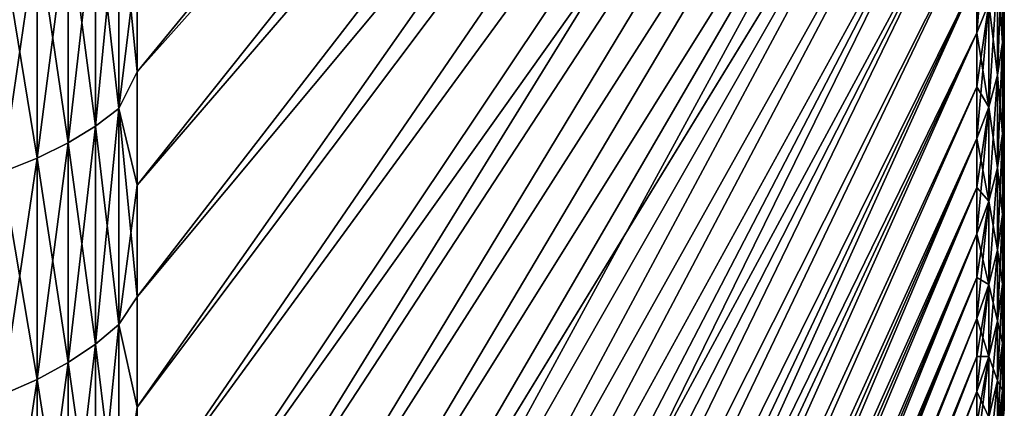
# Model space of a CAD drawing. Header units: metres. Extents: x -61 to 49, y -32 to 32.
# Tile 9 of 256: x -56.07 to -50, y -14.85 to -12.45. Entities that reach past the tile are written whole.
import ezdxf

# ---------------------------------------------------------------- set-up
doc = ezdxf.new("R2010")
doc.units = ezdxf.units.M
doc.layers.add('solid_K_27_40_10_000Y34', color=7, linetype='CONTINUOUS')

msp = doc.modelspace()

# ---------------------------------------------------------------- linework, layer by layer
at = {"layer": 'solid_K_27_40_10_000Y34'}
for points in [[(-55.347095, -12.771492, 27.286619), (-50.168861, -6.970326, 14.291255), (-50.168861, -6.467319, 14.525811)], [(-55.347095, -12.064687, 27.606411), (-55.347095, -12.771492, 27.286619), (-50.168861, -6.467319, 14.525811)], [(-55.347095, -12.771493, -27.286619), (-50.168861, -6.467327, -14.525808), (-50.168861, -6.970334, -14.291251)], [(-55.347095, -12.771493, -27.286619), (-55.347095, -12.064689, -27.606409), (-50.168861, -6.467327, -14.525808)], [(-55.347095, -13.469829, 26.948734), (-50.168861, -7.464839, 14.039288), (-50.168861, -6.970326, 14.291255)], [(-55.347095, -12.771492, 27.286619), (-55.347095, -13.469829, 26.948734), (-50.168861, -6.970326, 14.291255)], [(-55.347095, -13.46983, -26.948734), (-50.168861, -6.970334, -14.291251), (-50.168861, -7.464847, -14.039283)], [(-55.347095, -13.46983, -26.948734), (-55.347095, -12.771493, -27.286619), (-50.168861, -6.970334, -14.291251)], [(-55.347095, -14.839257, 26.219593), (-50.168861, -7.950256, 13.770216), (-50.168861, -7.464839, 14.039288)], [(-55.347095, -14.159237, 26.592979), (-55.347095, -14.839257, 26.219593), (-50.168861, -7.464839, 14.039288)], [(-55.347095, -13.469829, 26.948734), (-55.347095, -14.159237, 26.592979), (-50.168861, -7.464839, 14.039288)], [(-55.347095, -14.159238, -26.592979), (-50.168861, -7.464847, -14.039283), (-50.168861, -7.950265, -13.77021)], [(-55.347095, -14.159238, -26.592979), (-55.347095, -13.46983, -26.948734), (-50.168861, -7.464847, -14.039283)], [(-55.347095, -15.509439, 25.828819), (-50.168861, -8.425986, 13.484367), (-50.168861, -7.950256, 13.770216)], [(-55.347095, -14.839257, 26.219593), (-55.347095, -15.509439, 25.828819), (-50.168861, -7.950256, 13.770216)], [(-55.347095, -15.50944, -25.828817), (-50.168861, -7.950265, -13.77021), (-50.168861, -8.425996, -13.484362)], [(-55.347095, -14.839258, -26.219591), (-55.347095, -14.159238, -26.592979), (-50.168861, -7.950265, -13.77021)], [(-55.347095, -15.50944, -25.828817), (-55.347095, -14.839258, -26.219591), (-50.168861, -7.950265, -13.77021)], [(-55.347095, -16.818512, 24.996164), (-50.168861, -8.89145, 13.182092), (-50.168861, -8.425986, 13.484367)], [(-55.347095, -16.169336, 25.420919), (-55.347095, -16.818512, 24.996164), (-50.168861, -8.425986, 13.484367)], [(-55.347095, -15.509439, 25.828819), (-55.347095, -16.169336, 25.420919), (-50.168861, -8.425986, 13.484367)], [(-55.347095, -16.169338, -25.420918), (-50.168861, -8.425996, -13.484362), (-50.168861, -8.89146, -13.182085)], [(-55.347095, -16.169338, -25.420918), (-55.347095, -15.50944, -25.828817), (-50.168861, -8.425996, -13.484362)], [(-55.347095, -17.456535, 24.554834), (-50.168861, -9.346081, 12.863755), (-50.168861, -8.89145, 13.182092)], [(-55.347095, -16.818512, 24.996164), (-55.347095, -17.456535, 24.554834), (-50.168861, -8.89145, 13.182092)], [(-55.347095, -17.456539, -24.554832), (-50.168861, -8.89146, -13.182085), (-50.168861, -9.346091, -12.863748)], [(-55.347095, -16.818516, -24.996162), (-55.347095, -16.169338, -25.420918), (-50.168861, -8.89146, -13.182085)], [(-55.347095, -17.456539, -24.554832), (-55.347095, -16.818516, -24.996162), (-50.168861, -8.89146, -13.182085)], [(-55.347095, -18.082985, 24.097225), (-50.168861, -9.789325, 12.529746), (-50.168861, -9.346081, 12.863755)], [(-55.347095, -17.456535, 24.554834), (-55.347095, -18.082985, 24.097225), (-50.168861, -9.346081, 12.863755)], [(-55.347095, -18.082987, -24.097223), (-50.168861, -9.346091, -12.863748), (-50.168861, -9.789334, -12.529738)], [(-55.347095, -18.082987, -24.097223), (-55.347095, -17.456539, -24.554832), (-50.168861, -9.346091, -12.863748)], [(-55.347095, -19.2995, 23.134388), (-50.168861, -10.220642, 12.180471), (-50.168861, -9.789325, 12.529746)], [(-55.347095, -18.697441, 23.623638), (-55.347095, -19.2995, 23.134388), (-50.168861, -9.789325, 12.529746)], [(-55.347095, -18.082985, 24.097225), (-55.347095, -18.697441, 23.623638), (-50.168861, -9.789325, 12.529746)], [(-55.347095, -18.697443, -23.623636), (-50.168861, -9.789334, -12.529738), (-50.168861, -10.220652, -12.180464)], [(-55.347095, -18.697443, -23.623636), (-55.347095, -18.082987, -24.097223), (-50.168861, -9.789334, -12.529738)], [(-55.347095, -19.888762, 22.629799), (-50.168861, -10.639507, 11.816358), (-50.168861, -10.220642, 12.180471)], [(-55.347095, -19.2995, 23.134388), (-55.347095, -19.888762, 22.629799), (-50.168861, -10.220642, 12.180471)], [(-55.347095, -19.888763, -22.629795), (-50.168861, -10.220652, -12.180464), (-50.168861, -10.639516, -11.81635)], [(-55.347095, -19.299501, -23.134386), (-55.347095, -18.697443, -23.623636), (-50.168861, -10.220652, -12.180464)], [(-55.347095, -19.888763, -22.629795), (-55.347095, -19.299501, -23.134386), (-50.168861, -10.220652, -12.180464)], [(-55.347095, -20.464834, 22.110205), (-50.168861, -11.04541, 11.437847), (-50.168861, -10.639507, 11.816358)], [(-55.347095, -19.888762, 22.629799), (-55.347095, -20.464834, 22.110205), (-50.168861, -10.639507, 11.816358)], [(-55.347095, -20.464838, -22.110201), (-50.168861, -10.639516, -11.81635), (-50.168861, -11.045418, -11.437839)], [(-55.347095, -20.464838, -22.110201), (-55.347095, -19.888763, -22.629795), (-50.168861, -10.639516, -11.81635)], [(-55.347095, -21.575907, 21.027384), (-50.168861, -11.437856, 11.045401), (-50.168861, -11.04541, 11.437847)], [(-55.347095, -21.02734, 21.575949), (-55.347095, -21.575907, 21.027384), (-50.168861, -11.04541, 11.437847)], [(-55.347095, -20.464834, 22.110205), (-55.347095, -21.02734, 21.575949), (-50.168861, -11.04541, 11.437847)], [(-55.347095, -21.027346, -21.575943), (-50.168861, -11.045418, -11.437839), (-50.168861, -11.437863, -11.045393)], [(-55.347095, -21.027346, -21.575943), (-55.347095, -20.464838, -22.110201), (-50.168861, -11.045418, -11.437839)], [(-55.347095, -22.110167, 20.464874), (-50.168861, -11.816366, 10.639498), (-50.168861, -11.437856, 11.045401)], [(-55.347095, -21.575907, 21.027384), (-55.347095, -22.110167, 20.464874), (-50.168861, -11.437856, 11.045401)], [(-55.347095, -22.11017, -20.46487), (-50.168861, -11.437863, -11.045393), (-50.168861, -11.816373, -10.63949)], [(-55.347095, -21.575911, -21.027378), (-55.347095, -21.027346, -21.575943), (-50.168861, -11.437863, -11.045393)], [(-55.347095, -22.11017, -20.46487), (-55.347095, -21.575911, -21.027378), (-50.168861, -11.437863, -11.045393)], [(-55.603855, -11.730754, -28.320545), (-55.461613, -11.632564, -28.083494), (-55.461613, -12.996544, -27.478884)], [(-55.603855, -13.106247, 27.710831), (-55.461613, -12.996544, 27.478884), (-55.461613, -11.632564, 28.083494)], [(-55.603855, -11.730754, 28.320545), (-55.603855, -13.106247, 27.710831), (-55.461613, -11.632564, 28.083494)], [(-55.461613, -11.632564, -28.083494), (-55.347095, -12.064689, -27.606409), (-55.347095, -12.771493, -27.286619)], [(-55.461613, -12.996544, -27.478884), (-55.461613, -11.632564, -28.083494), (-55.347095, -12.771493, -27.286619)], [(-55.461613, -11.632564, 28.083494), (-55.461613, -12.996544, 27.478884), (-55.347095, -12.064687, 27.606411)], [(-50.095535, -11.643588, 10.483934), (-50.168861, -12.18048, 10.220633), (-50.168861, -12.529755, 9.789314)], [(-50.095535, -11.643588, 10.483934), (-50.168861, -12.529755, 9.789314), (-50.095535, -12.346547, 9.64618)], [(-55.772167, -11.82271, -28.542547), (-55.603855, -11.730754, -28.320545), (-55.603855, -13.106247, -27.710831)], [(-55.772167, -13.208985, 27.928053), (-55.603855, -13.106247, 27.710831), (-55.603855, -11.730754, 28.320545)], [(-55.772167, -11.82271, 28.542547), (-55.772167, -13.208985, 27.928053), (-55.603855, -11.730754, 28.320545)], [(-55.603855, -13.106247, -27.710831), (-55.603855, -11.730754, -28.320545), (-55.461613, -12.996544, -27.478884)], [(-55.964695, -11.907421, -28.747059), (-55.772167, -11.82271, -28.542547), (-55.772167, -13.208985, -27.928053)], [(-55.964695, -13.30363, 28.128162), (-55.772167, -13.208985, 27.928053), (-55.772167, -11.82271, 28.542547)], [(-55.964695, -11.907421, 28.747059), (-55.964695, -13.30363, 28.128162), (-55.772167, -11.82271, 28.542547)], [(-55.772167, -13.208985, -27.928053), (-55.772167, -11.82271, -28.542547), (-55.603855, -13.106247, -27.710831)], [(-55.347095, -22.62977, 19.888792), (-50.168861, -12.18048, 10.220633), (-50.168861, -11.816366, 10.639498)], [(-55.347095, -22.110167, 20.464874), (-55.347095, -22.62977, 19.888792), (-50.168861, -11.816366, 10.639498)], [(-55.347095, -22.629772, -19.88879), (-50.168861, -11.816373, -10.63949), (-50.168861, -12.180488, -10.220624)], [(-55.347095, -22.629772, -19.88879), (-55.347095, -22.11017, -20.46487), (-50.168861, -11.816373, -10.63949)], [(-50.010654, -12.590481, 8.492387), (-50, -12.151263, 8.696823), (-50, -11.825534, 9.134809)], [(-50.010654, -11.967413, 9.349967), (-50.010654, -12.590481, 8.492387), (-50, -11.825534, 9.134809)], [(-56.179329, -11.983959, -28.931835), (-55.964695, -11.907421, -28.747059), (-55.964695, -13.30363, -28.128162)], [(-56.179329, -13.389141, 28.308962), (-55.964695, -13.30363, 28.128162), (-55.964695, -11.907421, 28.747059)], [(-56.179329, -11.983959, 28.931835), (-56.179329, -13.389141, 28.308962), (-55.964695, -11.907421, 28.747059)], [(-55.964695, -13.30363, -28.128162), (-55.964695, -11.907421, -28.747059), (-55.772167, -13.208985, -27.928053)], [(-56.179329, -13.389141, -28.308962), (-56.179329, -11.983959, -28.931835), (-55.964695, -13.30363, -28.128162)], [(-50.04258, -12.158442, -9.499216), (-50.010654, -11.967413, -9.349967), (-50.010654, -12.590481, -8.492387)], [(-50.04258, -12.791456, 8.627946), (-50.010654, -12.590481, 8.492387), (-50.010654, -11.967413, 9.349967)], [(-50.04258, -12.158442, 9.499216), (-50.04258, -12.791456, 8.627946), (-50.010654, -11.967413, 9.349967)], [(-50.010654, -12.590481, -8.492387), (-50.010654, -11.967413, -9.349967), (-50, -12.151311, -8.696756)], [(-55.461613, -12.996544, 27.478884), (-55.347095, -12.771492, 27.286619), (-55.347095, -12.064687, 27.606411)], [(-55.347095, -23.623631, 18.697451), (-50.168861, -12.529755, 9.789314), (-50.168861, -12.18048, 10.220633)], [(-55.347095, -23.134371, 19.299519), (-55.347095, -23.623631, 18.697451), (-50.168861, -12.18048, 10.220633)], [(-55.347095, -22.62977, 19.888792), (-55.347095, -23.134371, 19.299519), (-50.168861, -12.18048, 10.220633)], [(-55.347095, -23.134371, -19.29952), (-50.168861, -12.180488, -10.220624), (-50.168861, -12.529761, -9.789305)], [(-55.347095, -23.134371, -19.29952), (-55.347095, -22.629772, -19.88879), (-50.168861, -12.180488, -10.220624)], [(-50.095535, -12.346547, -9.64618), (-50.168861, -12.529761, -9.789305), (-50.168861, -12.180488, -10.220624)], [(-50.095535, -12.346547, -9.64618), (-50.04258, -12.158442, -9.499216), (-50.04258, -12.791456, -8.627946)], [(-50.095535, -12.989355, 8.761431), (-50.04258, -12.791456, 8.627946), (-50.04258, -12.158442, 9.499216)], [(-50.095535, -12.346547, 9.64618), (-50.095535, -12.989355, 8.761431), (-50.04258, -12.158442, 9.499216)], [(-50.04258, -12.791456, -8.627946), (-50.04258, -12.158442, -9.499216), (-50.010654, -12.590481, -8.492387)], [(-50.010654, -12.590481, 8.492387), (-50, -12.460959, 8.246969), (-50, -12.151263, 8.696823)], [(-50.010654, -12.590481, -8.492387), (-50, -12.151311, -8.696756), (-50, -12.461005, -8.246901)], [(-50, -12.151263, 8.696823), (-50, -12.460959, 8.246969), (-50, -12.151311, -8.696756)], [(-50, -12.460959, 8.246969), (-50, -12.461005, -8.246901), (-50, -12.151311, -8.696756)], [(-50.095535, -12.346547, 9.64618), (-50.168861, -12.529755, 9.789314), (-50.168861, -12.863764, 9.346068)], [(-50.095535, -12.346547, 9.64618), (-50.168861, -12.863764, 9.346068), (-50.168861, -13.1821, 8.891437)], [(-50.095535, -12.346547, 9.64618), (-50.168861, -13.1821, 8.891437), (-50.095535, -12.989355, 8.761431)], [(-50.095535, -12.989355, -8.761431), (-50.168861, -12.529761, -9.789305), (-50.095535, -12.346547, -9.64618)], [(-50.095535, -12.989355, -8.761431), (-50.095535, -12.346547, -9.64618), (-50.04258, -12.791456, -8.627946)], [(-50.010654, -13.15221, 7.593432), (-50, -12.753838, 7.786369), (-50, -12.460959, 8.246969)], [(-50.010654, -12.590481, 8.492387), (-50.010654, -13.15221, 7.593432), (-50, -12.460959, 8.246969)], [(-50.010654, -12.590481, -8.492387), (-50, -12.461005, -8.246901), (-50, -12.753881, -7.786299)], [(-50, -12.460959, 8.246969), (-50, -12.753838, 7.786369), (-50, -12.461005, -8.246901)], [(-50, -12.753838, 7.786369), (-50, -12.753881, -7.786299), (-50, -12.461005, -8.246901)], [(-55.347095, -24.097225, 18.082983), (-50.168861, -12.863764, 9.346068), (-50.168861, -12.529755, 9.789314)], [(-55.347095, -23.623631, 18.697451), (-55.347095, -24.097225, 18.082983), (-50.168861, -12.529755, 9.789314)], [(-55.347095, -24.097221, -18.082989), (-50.168861, -12.529761, -9.789305), (-50.168861, -12.86377, -9.34606)], [(-55.347095, -23.623629, -18.697454), (-55.347095, -23.134371, -19.29952), (-50.168861, -12.529761, -9.789305)], [(-55.347095, -24.097221, -18.082989), (-55.347095, -23.623629, -18.697454), (-50.168861, -12.529761, -9.789305)], [(-50.095535, -12.989355, -8.761431), (-50.168861, -12.86377, -9.34606), (-50.168861, -12.529761, -9.789305)], [(-50.04258, -12.791456, -8.627946), (-50.010654, -12.590481, -8.492387), (-50.010654, -13.15221, -7.593432)], [(-50.04258, -13.362152, 7.714642), (-50.010654, -13.15221, 7.593432), (-50.010654, -12.590481, 8.492387)], [(-50.04258, -12.791456, 8.627946), (-50.04258, -13.362152, 7.714642), (-50.010654, -12.590481, 8.492387)], [(-50.010654, -13.15221, -7.593432), (-50.010654, -12.590481, -8.492387), (-50, -12.753881, -7.786299)], [(-55.461613, -12.996544, 27.478884), (-55.347095, -13.469829, 26.948734), (-55.347095, -12.771492, 27.286619)], [(-55.461613, -12.996544, -27.478884), (-55.347095, -12.771493, -27.286619), (-55.347095, -13.46983, -26.948734)], [(-50.095535, -12.989355, -8.761431), (-50.04258, -12.791456, -8.627946), (-50.04258, -13.362152, -7.714642)], [(-50.095535, -13.568881, 7.833997), (-50.04258, -13.362152, 7.714642), (-50.04258, -12.791456, 8.627946)], [(-50.095535, -12.989355, 8.761431), (-50.095535, -13.568881, 7.833997), (-50.04258, -12.791456, 8.627946)], [(-50.04258, -13.362152, -7.714642), (-50.04258, -12.791456, -8.627946), (-50.010654, -13.15221, -7.593432)], [(-50.010654, -13.15221, 7.593432), (-50, -13.029854, 7.315117), (-50, -12.753838, 7.786369)], [(-50.010654, -13.15221, -7.593432), (-50, -12.753881, -7.786299), (-50, -13.029894, -7.315046)], [(-50, -12.753838, 7.786369), (-50, -13.029854, 7.315117), (-50, -12.753881, -7.786299)], [(-50, -13.029854, 7.315117), (-50, -13.029894, -7.315046), (-50, -12.753881, -7.786299)], [(-55.347095, -24.55484, 17.456528), (-50.168861, -13.1821, 8.891437), (-50.168861, -12.863764, 9.346068)], [(-55.347095, -24.097225, 18.082983), (-55.347095, -24.55484, 17.456528), (-50.168861, -12.863764, 9.346068)], [(-55.347095, -24.554836, -17.456535), (-50.168861, -12.86377, -9.34606), (-50.168861, -13.182107, -8.891427)], [(-55.347095, -24.554836, -17.456535), (-55.347095, -24.097221, -18.082989), (-50.168861, -12.86377, -9.34606)], [(-50.095535, -12.989355, -8.761431), (-50.168861, -13.182107, -8.891427), (-50.168861, -12.86377, -9.34606)], [(-50.095535, -12.989355, 8.761431), (-50.168861, -13.1821, 8.891437), (-50.168861, -13.484377, 8.425971)], [(-50.095535, -12.989355, 8.761431), (-50.168861, -13.484377, 8.425971), (-50.168861, -13.770225, 7.950241)], [(-50.095535, -12.989355, 8.761431), (-50.168861, -13.770225, 7.950241), (-50.095535, -13.568881, 7.833997)], [(-50.095535, -13.568881, -7.833997), (-50.168861, -13.182107, -8.891427), (-50.095535, -12.989355, -8.761431)], [(-50.095535, -13.568881, -7.833997), (-50.095535, -12.989355, -8.761431), (-50.04258, -13.362152, -7.714642)], [(-55.603855, -13.106247, -27.710831), (-55.461613, -12.996544, -27.478884), (-55.461613, -14.329214, -26.808073)], [(-55.603855, -14.450167, 27.034359), (-55.461613, -14.329214, 26.808073), (-55.461613, -12.996544, 27.478884)], [(-55.603855, -13.106247, 27.710831), (-55.603855, -14.450167, 27.034359), (-55.461613, -12.996544, 27.478884)], [(-55.461613, -12.996544, -27.478884), (-55.347095, -13.46983, -26.948734), (-55.347095, -14.159238, -26.592979)], [(-55.461613, -14.329214, -26.808073), (-55.461613, -12.996544, -27.478884), (-55.347095, -14.159238, -26.592979)], [(-55.461613, -12.996544, 27.478884), (-55.461613, -14.329214, 26.808073), (-55.347095, -13.469829, 26.948734)], [(-50.010654, -13.649863, 6.657483), (-50, -13.288321, 6.834355), (-50, -13.029854, 7.315117)], [(-50.010654, -13.15221, 7.593432), (-50.010654, -13.649863, 6.657483), (-50, -13.029854, 7.315117)], [(-50.010654, -13.15221, -7.593432), (-50, -13.029894, -7.315046), (-50, -13.288359, -6.834282)], [(-50, -13.029854, 7.315117), (-50, -13.288321, 6.834355), (-50, -13.029894, -7.315046)], [(-50, -13.288321, 6.834355), (-50, -13.288359, -6.834282), (-50, -13.029894, -7.315046)], [(-55.772167, -13.208985, -27.928053), (-55.603855, -13.106247, -27.710831), (-55.603855, -14.450167, -27.034359)], [(-55.772167, -14.563439, 27.246279), (-55.603855, -14.450167, 27.034359), (-55.603855, -13.106247, 27.710831)], [(-55.772167, -13.208985, 27.928053), (-55.772167, -14.563439, 27.246279), (-55.603855, -13.106247, 27.710831)], [(-55.603855, -14.450167, -27.034359), (-55.603855, -13.106247, -27.710831), (-55.461613, -14.329214, -26.808073)], [(-50.04258, -13.362152, -7.714642), (-50.010654, -13.15221, -7.593432), (-50.010654, -13.649863, -6.657483)], [(-50.04258, -13.867748, 6.763753), (-50.010654, -13.649863, 6.657483), (-50.010654, -13.15221, 7.593432)], [(-50.04258, -13.362152, 7.714642), (-50.04258, -13.867748, 6.763753), (-50.010654, -13.15221, 7.593432)], [(-50.010654, -13.649863, -6.657483), (-50.010654, -13.15221, -7.593432), (-50, -13.288359, -6.834282)], [(-55.964695, -13.30363, -28.128162), (-55.772167, -13.208985, -27.928053), (-55.772167, -14.563439, -27.246279)], [(-55.964695, -14.667789, 27.441502), (-55.772167, -14.563439, 27.246279), (-55.772167, -13.208985, 27.928053)], [(-55.964695, -13.30363, 28.128162), (-55.964695, -14.667789, 27.441502), (-55.772167, -13.208985, 27.928053)], [(-55.772167, -14.563439, -27.246279), (-55.772167, -13.208985, -27.928053), (-55.603855, -14.450167, -27.034359)], [(-55.347095, -25.420923, 16.169329), (-50.168861, -13.484377, 8.425971), (-50.168861, -13.1821, 8.891437)], [(-55.347095, -24.99617, 16.818504), (-55.347095, -25.420923, 16.169329), (-50.168861, -13.1821, 8.891437)], [(-55.347095, -24.55484, 17.456528), (-55.347095, -24.99617, 16.818504), (-50.168861, -13.1821, 8.891437)], [(-55.347095, -24.996166, -16.818508), (-50.168861, -13.182107, -8.891427), (-50.168861, -13.484383, -8.425961)], [(-55.347095, -24.996166, -16.818508), (-55.347095, -24.554836, -17.456535), (-50.168861, -13.182107, -8.891427)], [(-50.095535, -13.568881, -7.833997), (-50.168861, -13.484383, -8.425961), (-50.168861, -13.182107, -8.891427)], [(-50.010654, -13.649863, 6.657483), (-50, -13.529189, 6.344218), (-50, -13.288321, 6.834355)], [(-50.010654, -13.649863, -6.657483), (-50, -13.288359, -6.834282), (-50, -13.529224, -6.344143)], [(-50, -13.288321, 6.834355), (-50, -13.529189, 6.344218), (-50, -13.288359, -6.834282)], [(-50, -13.529189, 6.344218), (-50, -13.529224, -6.344143), (-50, -13.288359, -6.834282)], [(-56.179329, -13.389141, -28.308962), (-55.964695, -13.30363, -28.128162), (-55.964695, -14.667789, -27.441502)], [(-56.179329, -14.762069, 27.617887), (-55.964695, -14.667789, 27.441502), (-55.964695, -13.30363, 28.128162)], [(-56.179329, -13.389141, 28.308962), (-56.179329, -14.762069, 27.617887), (-55.964695, -13.30363, 28.128162)], [(-55.964695, -14.667789, -27.441502), (-55.964695, -13.30363, -28.128162), (-55.772167, -14.563439, -27.246279)], [(-56.179329, -14.762069, -27.617887), (-56.179329, -13.389141, -28.308962), (-55.964695, -14.667789, -27.441502)], [(-50.095535, -13.568881, -7.833997), (-50.04258, -13.362152, -7.714642), (-50.04258, -13.867748, -6.763753)], [(-50.095535, -14.082299, 6.868396), (-50.04258, -13.867748, 6.763753), (-50.04258, -13.362152, 7.714642)], [(-50.095535, -13.568881, 7.833997), (-50.095535, -14.082299, 6.868396), (-50.04258, -13.362152, 7.714642)], [(-50.04258, -13.867748, -6.763753), (-50.04258, -13.362152, -7.714642), (-50.010654, -13.649863, -6.657483)], [(-55.461613, -14.329214, 26.808073), (-55.347095, -14.159237, 26.592979), (-55.347095, -13.469829, 26.948734)], [(-55.347095, -25.828819, 15.509437), (-50.168861, -13.770225, 7.950241), (-50.168861, -13.484377, 8.425971)], [(-55.347095, -25.420923, 16.169329), (-55.347095, -25.828819, 15.509437), (-50.168861, -13.484377, 8.425971)], [(-55.347095, -25.828819, -15.509438), (-50.168861, -13.484383, -8.425961), (-50.168861, -13.77023, -7.950231)], [(-55.347095, -25.420921, -16.169333), (-55.347095, -24.996166, -16.818508), (-50.168861, -13.484383, -8.425961)], [(-55.347095, -25.828819, -15.509438), (-55.347095, -25.420921, -16.169333), (-50.168861, -13.484383, -8.425961)], [(-50.095535, -13.568881, -7.833997), (-50.168861, -13.77023, -7.950231), (-50.168861, -13.484383, -8.425961)], [(-50.010654, -14.081016, 5.6891), (-50, -13.751869, 5.845851), (-50, -13.529189, 6.344218)], [(-50.010654, -13.649863, 6.657483), (-50.010654, -14.081016, 5.6891), (-50, -13.529189, 6.344218)], [(-50.010654, -13.649863, -6.657483), (-50, -13.529224, -6.344143), (-50, -13.751902, -5.845776)], [(-50, -13.529189, 6.344218), (-50, -13.751869, 5.845851), (-50, -13.529224, -6.344143)], [(-50, -13.751869, 5.845851), (-50, -13.751902, -5.845776), (-50, -13.529224, -6.344143)], [(-50.095535, -13.568881, 7.833997), (-50.168861, -13.770225, 7.950241), (-50.168861, -14.039296, 7.464823)], [(-50.095535, -13.568881, 7.833997), (-50.168861, -14.039296, 7.464823), (-50.168861, -14.291262, 6.970312)], [(-50.095535, -13.568881, 7.833997), (-50.168861, -14.291262, 6.970312), (-50.095535, -14.082299, 6.868396)], [(-50.095535, -14.082299, -6.868396), (-50.168861, -13.77023, -7.950231), (-50.095535, -13.568881, -7.833997)], [(-50.095535, -14.082299, -6.868396), (-50.095535, -13.568881, -7.833997), (-50.04258, -13.867748, -6.763753)], [(-50.04258, -13.867748, -6.763753), (-50.010654, -13.649863, -6.657483), (-50.010654, -14.081016, -5.6891)], [(-50.04258, -14.305783, 5.779912), (-50.010654, -14.081016, 5.6891), (-50.010654, -13.649863, 6.657483)], [(-50.04258, -13.867748, 6.763753), (-50.04258, -14.305783, 5.779912), (-50.010654, -13.649863, 6.657483)], [(-50.010654, -14.081016, -5.6891), (-50.010654, -13.649863, -6.657483), (-50, -13.751902, -5.845776)], [(-55.347095, -26.592976, 14.159246), (-50.168861, -14.039296, 7.464823), (-50.168861, -13.770225, 7.950241)], [(-55.347095, -26.219589, 14.839262), (-55.347095, -26.592976, 14.159246), (-50.168861, -13.770225, 7.950241)], [(-55.347095, -25.828819, 15.509437), (-55.347095, -26.219589, 14.839262), (-50.168861, -13.770225, 7.950241)], [(-55.347095, -26.219591, -14.839261), (-50.168861, -13.77023, -7.950231), (-50.168861, -14.039301, -7.464814)], [(-55.347095, -26.219591, -14.839261), (-55.347095, -25.828819, -15.509438), (-50.168861, -13.77023, -7.950231)], [(-50.095535, -14.082299, -6.868396), (-50.168861, -14.039301, -7.464814), (-50.168861, -13.77023, -7.950231)], [(-50.010654, -14.081016, 5.6891), (-50, -13.956303, 5.339446), (-50, -13.751869, 5.845851)], [(-50.010654, -14.081016, -5.6891), (-50, -13.751902, -5.845776), (-50, -13.956332, -5.339369)], [(-50, -13.751869, 5.845851), (-50, -13.956303, 5.339446), (-50, -13.751902, -5.845776)], [(-50, -13.956303, 5.339446), (-50, -13.956332, -5.339369), (-50, -13.751902, -5.845776)], [(-50.095535, -14.082299, -6.868396), (-50.04258, -13.867748, -6.763753), (-50.04258, -14.305783, -5.779912)], [(-50.095535, -14.527111, 5.869334), (-50.04258, -14.305783, 5.779912), (-50.04258, -13.867748, 6.763753)], [(-50.095535, -14.082299, 6.868396), (-50.095535, -14.527111, 5.869334), (-50.04258, -13.867748, 6.763753)], [(-50.04258, -14.305783, -5.779912), (-50.04258, -13.867748, -6.763753), (-50.010654, -14.081016, -5.6891)], [(-50.010654, -14.443566, 4.692999), (-50, -14.142005, 4.826134), (-50, -13.956303, 5.339446)], [(-50.010654, -14.081016, 5.6891), (-50.010654, -14.443566, 4.692999), (-50, -13.956303, 5.339446)], [(-50.010654, -14.081016, -5.6891), (-50, -13.956332, -5.339369), (-50, -14.142032, -4.826056)], [(-50, -13.956303, 5.339446), (-50, -14.142005, 4.826134), (-50, -13.956332, -5.339369)], [(-50, -14.142005, 4.826134), (-50, -14.142032, -4.826056), (-50, -13.956332, -5.339369)], [(-55.347095, -26.948729, 13.469842), (-50.168861, -14.291262, 6.970312), (-50.168861, -14.039296, 7.464823)], [(-55.347095, -26.592976, 14.159246), (-55.347095, -26.948729, 13.469842), (-50.168861, -14.039296, 7.464823)], [(-55.347095, -26.948729, -13.469841), (-50.168861, -14.039301, -7.464814), (-50.168861, -14.291266, -6.970302)], [(-55.347095, -26.592976, -14.159245), (-55.347095, -26.219591, -14.839261), (-50.168861, -14.039301, -7.464814)], [(-55.347095, -26.948729, -13.469841), (-55.347095, -26.592976, -14.159245), (-50.168861, -14.039301, -7.464814)], [(-50.095535, -14.082299, -6.868396), (-50.168861, -14.291266, -6.970302), (-50.168861, -14.039301, -7.464814)], [(-50.095535, -14.082299, 6.868396), (-50.168861, -14.291262, 6.970312), (-50.168861, -14.525816, 6.467309)], [(-50.095535, -14.082299, 6.868396), (-50.168861, -14.525816, 6.467309), (-50.168861, -14.742673, 5.956426)], [(-50.095535, -14.082299, 6.868396), (-50.168861, -14.742673, 5.956426), (-50.095535, -14.527111, 5.869334)], [(-50.095535, -14.527111, -5.869334), (-50.168861, -14.291266, -6.970302), (-50.095535, -14.082299, -6.868396)], [(-50.095535, -14.527111, -5.869334), (-50.095535, -14.082299, -6.868396), (-50.04258, -14.305783, -5.779912)], [(-50.04258, -14.305783, -5.779912), (-50.010654, -14.081016, -5.6891), (-50.010654, -14.443566, -4.692999)], [(-50.04258, -14.674121, 4.767911), (-50.010654, -14.443566, 4.692999), (-50.010654, -14.081016, 5.6891)], [(-50.04258, -14.305783, 5.779912), (-50.04258, -14.674121, 4.767911), (-50.010654, -14.081016, 5.6891)], [(-50.010654, -14.443566, -4.692999), (-50.010654, -14.081016, -5.6891), (-50, -14.142032, -4.826056)], [(-50.010654, -14.443566, 4.692999), (-50, -14.308912, 4.306172), (-50, -14.142005, 4.826134)], [(-50.010654, -14.443566, -4.692999), (-50, -14.142032, -4.826056), (-50, -14.308936, -4.306094)], [(-50, -14.142005, 4.826134), (-50, -14.308912, 4.306172), (-50, -14.142032, -4.826056)], [(-50, -14.308912, 4.306172), (-50, -14.308936, -4.306094), (-50, -14.142032, -4.826056)], [(-55.461613, -14.329214, 26.808073), (-55.347095, -14.839257, 26.219593), (-55.347095, -14.159237, 26.592979)], [(-55.461613, -14.329214, -26.808073), (-55.347095, -14.159238, -26.592979), (-55.347095, -14.839258, -26.219591)], [(-55.603855, -14.450167, -27.034359), (-55.461613, -14.329214, -26.808073), (-55.461613, -15.627363, -26.072681)], [(-55.603855, -15.759274, 26.292759), (-55.461613, -15.627363, 26.072681), (-55.461613, -14.329214, 26.808073)], [(-55.603855, -14.450167, 27.034359), (-55.603855, -15.759274, 26.292759), (-55.461613, -14.329214, 26.808073)], [(-55.461613, -15.627363, -26.072681), (-55.461613, -14.329214, -26.808073), (-55.347095, -14.839258, -26.219591)], [(-55.461613, -14.329214, 26.808073), (-55.461613, -15.627363, 26.072681), (-55.347095, -14.839257, 26.219593)], [(-55.347095, -27.286613, 12.771505), (-50.168861, -14.525816, 6.467309), (-50.168861, -14.291262, 6.970312)], [(-55.347095, -26.948729, 13.469842), (-55.347095, -27.286613, 12.771505), (-50.168861, -14.291262, 6.970312)], [(-55.347095, -27.286613, -12.771504), (-50.168861, -14.291266, -6.970302), (-50.168861, -14.525821, -6.467299)], [(-55.347095, -27.286613, -12.771504), (-55.347095, -26.948729, -13.469841), (-50.168861, -14.291266, -6.970302)], [(-50.095535, -14.527111, -5.869334), (-50.168861, -14.525821, -6.467299), (-50.168861, -14.291266, -6.970302)], [(-50.095535, -14.527111, -5.869334), (-50.04258, -14.305783, -5.779912), (-50.04258, -14.674121, -4.767911)], [(-50.095535, -14.901148, 4.841676), (-50.04258, -14.674121, 4.767911), (-50.04258, -14.305783, 5.779912)], [(-50.095535, -14.527111, 5.869334), (-50.095535, -14.901148, 4.841676), (-50.04258, -14.305783, 5.779912)], [(-50.04258, -14.674121, -4.767911), (-50.04258, -14.305783, -5.779912), (-50.010654, -14.443566, -4.692999)], [(-50.010654, -14.735749, 3.674035), (-50, -14.456643, 3.780653), (-50, -14.308912, 4.306172)], [(-50.010654, -14.443566, 4.692999), (-50.010654, -14.735749, 3.674035), (-50, -14.308912, 4.306172)], [(-50.010654, -14.443566, -4.692999), (-50, -14.308936, -4.306094), (-50, -14.456664, -3.780573)], [(-50, -14.308912, 4.306172), (-50, -14.456643, 3.780653), (-50, -14.308936, -4.306094)], [(-50, -14.456643, 3.780653), (-50, -14.456664, -3.780573), (-50, -14.308936, -4.306094)], [(-55.772167, -14.563439, -27.246279), (-55.603855, -14.450167, -27.034359), (-55.603855, -15.759274, -26.292759)], [(-55.772167, -15.882808, 26.498865), (-55.603855, -15.759274, 26.292759), (-55.603855, -14.450167, 27.034359)], [(-55.772167, -14.563439, 27.246279), (-55.772167, -15.882808, 26.498865), (-55.603855, -14.450167, 27.034359)], [(-55.603855, -15.759274, -26.292759), (-55.603855, -14.450167, -27.034359), (-55.461613, -15.627363, -26.072681)], [(-50.04258, -14.674121, -4.767911), (-50.010654, -14.443566, -4.692999), (-50.010654, -14.735749, -3.674035)], [(-50.04258, -14.970968, 3.732682), (-50.010654, -14.735749, 3.674035), (-50.010654, -14.443566, 4.692999)], [(-50.04258, -14.674121, 4.767911), (-50.04258, -14.970968, 3.732682), (-50.010654, -14.443566, 4.692999)], [(-50.010654, -14.735749, -3.674035), (-50.010654, -14.443566, -4.692999), (-50, -14.456664, -3.780573)], [(-50.010654, -14.735749, 3.674035), (-50, -14.585135, 3.249911), (-50, -14.456643, 3.780653)], [(-50.010654, -14.735749, -3.674035), (-50, -14.456664, -3.780573), (-50, -14.585154, -3.249831)], [(-50, -14.456643, 3.780653), (-50, -14.585135, 3.249911), (-50, -14.456664, -3.780573)], [(-50, -14.585135, 3.249911), (-50, -14.585154, -3.249831), (-50, -14.456664, -3.780573)], [(-55.964695, -14.667789, -27.441502), (-55.772167, -14.563439, -27.246279), (-55.772167, -15.882808, -26.498865)], [(-55.964695, -15.996611, 26.688732), (-55.772167, -15.882808, 26.498865), (-55.772167, -14.563439, 27.246279)], [(-55.964695, -14.667789, 27.441502), (-55.964695, -15.996611, 26.688732), (-55.772167, -14.563439, 27.246279)], [(-55.772167, -15.882808, -26.498865), (-55.772167, -14.563439, -27.246279), (-55.603855, -15.759274, -26.292759)], [(-55.347095, -27.907894, 11.349891), (-50.168861, -14.742673, 5.956426), (-50.168861, -14.525816, 6.467309)], [(-55.347095, -27.606405, 12.064698), (-55.347095, -27.907894, 11.349891), (-50.168861, -14.525816, 6.467309)], [(-55.347095, -27.286613, 12.771505), (-55.347095, -27.606405, 12.064698), (-50.168861, -14.525816, 6.467309)], [(-55.347095, -27.606405, -12.064698), (-50.168861, -14.525821, -6.467299), (-50.168861, -14.742678, -5.956415)], [(-55.347095, -27.606405, -12.064698), (-55.347095, -27.286613, -12.771504), (-50.168861, -14.525821, -6.467299)], [(-50.095535, -14.527111, -5.869334), (-50.168861, -14.742678, -5.956415), (-50.168861, -14.525821, -6.467299)], [(-50.095535, -14.527111, 5.869334), (-50.168861, -14.742673, 5.956426), (-50.168861, -14.941568, 5.438286)], [(-50.095535, -14.527111, 5.869334), (-50.168861, -14.941568, 5.438286), (-50.168861, -15.122259, 4.913521)], [(-50.095535, -14.527111, 5.869334), (-50.168861, -15.122259, 4.913521), (-50.095535, -14.901148, 4.841676)], [(-50.095535, -14.901148, -4.841676), (-50.168861, -14.742678, -5.956415), (-50.095535, -14.527111, -5.869334)], [(-50.095535, -14.901148, -4.841676), (-50.095535, -14.527111, -5.869334), (-50.04258, -14.674121, -4.767911)], [(-50.010654, -14.956141, 2.637171), (-50, -14.694104, 2.714988), (-50, -14.585135, 3.249911)], [(-50.010654, -14.735749, 3.674035), (-50.010654, -14.956141, 2.637171), (-50, -14.585135, 3.249911)], [(-50.010654, -14.735749, -3.674035), (-50, -14.585154, -3.249831), (-50, -14.694119, -2.714907)], [(-50, -14.585135, 3.249911), (-50, -14.694104, 2.714988), (-50, -14.585154, -3.249831)], [(-50, -14.694104, 2.714988), (-50, -14.694119, -2.714907), (-50, -14.585154, -3.249831)], [(-56.179329, -14.762069, -27.617887), (-55.964695, -14.667789, -27.441502), (-55.964695, -15.996611, -26.688732)], [(-56.179329, -16.099432, 26.860281), (-55.964695, -15.996611, 26.688732), (-55.964695, -14.667789, 27.441502)], [(-56.179329, -14.762069, 27.617887), (-56.179329, -16.099432, 26.860281), (-55.964695, -14.667789, 27.441502)], [(-55.964695, -15.996611, -26.688732), (-55.964695, -14.667789, -27.441502), (-55.772167, -15.882808, -26.498865)], [(-50.095535, -14.901148, -4.841676), (-50.04258, -14.674121, -4.767911), (-50.04258, -14.970968, -3.732682)], [(-50.095535, -15.202587, 3.790431), (-50.04258, -14.970968, 3.732682), (-50.04258, -14.674121, 4.767911)], [(-50.095535, -14.901148, 4.841676), (-50.095535, -15.202587, 3.790431), (-50.04258, -14.674121, 4.767911)], [(-50.04258, -14.970968, -3.732682), (-50.04258, -14.674121, -4.767911), (-50.010654, -14.735749, -3.674035)], [(-50.010654, -14.956141, 2.637171), (-50, -14.783498, 2.176306), (-50, -14.694104, 2.714988)], [(-50.010654, -14.956141, -2.637171), (-50, -14.694119, -2.714907), (-50, -14.783509, -2.176225)], [(-50.010654, -14.956141, -2.637171), (-50.010654, -14.735749, -3.674035), (-50, -14.694119, -2.714907)], [(-50, -14.694104, 2.714988), (-50, -14.783498, 2.176306), (-50, -14.694119, -2.714907)], [(-50, -14.783498, 2.176306), (-50, -14.783509, -2.176225), (-50, -14.694119, -2.714907)], [(-55.347095, -28.190878, 10.627558), (-50.168861, -14.941568, 5.438286), (-50.168861, -14.742673, 5.956426)], [(-55.347095, -27.907894, 11.349891), (-55.347095, -28.190878, 10.627558), (-50.168861, -14.742673, 5.956426)], [(-55.347095, -28.190878, -10.62756), (-50.168861, -14.742678, -5.956415), (-50.168861, -14.941572, -5.438275)], [(-55.347095, -27.907894, -11.349893), (-55.347095, -27.606405, -12.064698), (-50.168861, -14.742678, -5.956415)], [(-55.347095, -28.190878, -10.62756), (-55.347095, -27.907894, -11.349893), (-50.168861, -14.742678, -5.956415)], [(-50.095535, -14.901148, -4.841676), (-50.168861, -14.941572, -5.438275), (-50.168861, -14.742678, -5.956415)], [(-50.04258, -14.970968, -3.732682), (-50.010654, -14.735749, -3.674035), (-50.010654, -14.956141, -2.637171)], [(-50.04258, -15.194879, 2.679267), (-50.010654, -14.956141, 2.637171), (-50.010654, -14.735749, 3.674035)], [(-50.04258, -14.970968, 3.732682), (-50.04258, -15.194879, 2.679267), (-50.010654, -14.735749, 3.674035)], [(-56.179329, -16.099432, -26.860281), (-56.179329, -14.762069, -27.617887), (-55.964695, -15.996611, -26.688732)], [(-50.010654, -15.103669, 1.58746), (-50, -14.853121, 1.634829), (-50, -14.783498, 2.176306)], [(-50.010654, -14.956141, 2.637171), (-50.010654, -15.103669, 1.58746), (-50, -14.783498, 2.176306)], [(-50.010654, -14.956141, -2.637171), (-50, -14.783509, -2.176225), (-50, -14.853129, -1.634747)], [(-50, -14.783498, 2.176306), (-50, -14.853121, 1.634829), (-50, -14.783509, -2.176225)], [(-50, -14.853121, 1.634829), (-50, -14.853129, -1.634747), (-50, -14.783509, -2.176225)], [(-55.461613, -15.627363, 26.072681), (-55.347095, -15.509439, 25.828819), (-55.347095, -14.839257, 26.219593)], [(-55.461613, -15.627363, -26.072681), (-55.347095, -14.839258, -26.219591), (-55.347095, -15.50944, -25.828817)]]:
    msp.add_3dface(points, dxfattribs=at)

doc.saveas('drawing.dxf')
